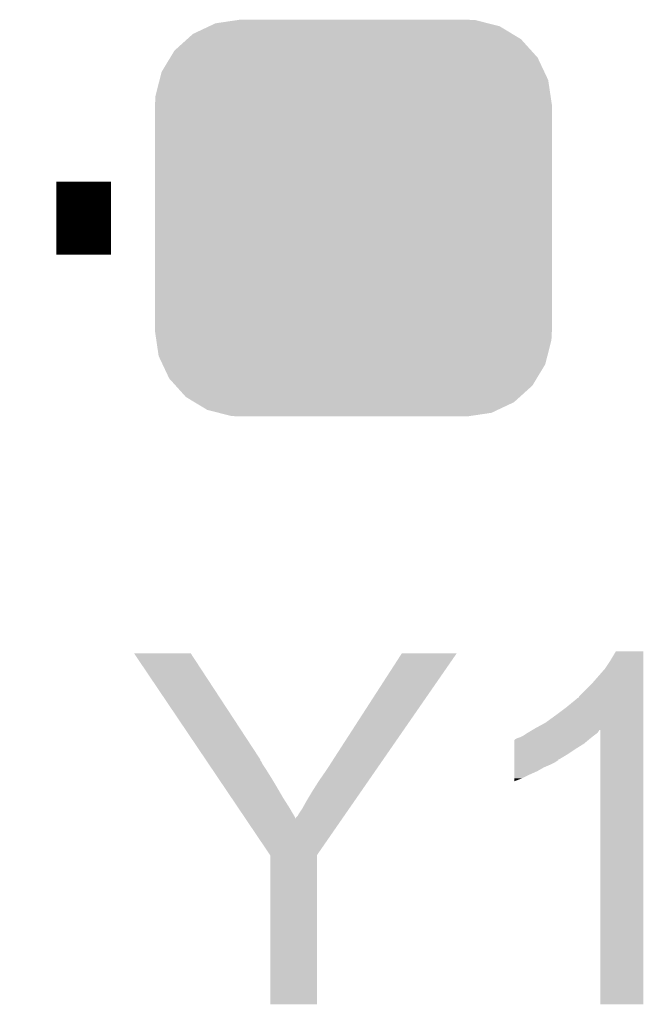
# Model space of a CAD drawing. Extents: x -1.3 to 24.2, y -3.9 to 53.4.
# Tile 20 of 42: x 16.2 to 18, y 13.4 to 16.1. Entities that reach past the tile are written whole.
import ezdxf

# ---------------------------------------------------------------- set-up
doc = ezdxf.new("R2010")
doc.units = 0
doc.layers.get('0').update_dxf_attribs({"linetype": 'CONTINUOUS'})
doc.layers.add('NFC_4_CLICK_V100_GTO', color=11, linetype='CONTINUOUS')
doc.layers.add('NFC_4_CLICK_V100_GTS', color=8, linetype='CONTINUOUS')

# ---------------------------------------------------------------- blocks, each defined once
blk = doc.blocks.new('CUSTOM_62')
for points in [[(-0.383312, 0.541074), (-0.323442, 0.549926), (0.373946, 0.541074), (0.339246, 0.549926)], [(-0.323442, 0.549926), (-0.31496, 0.55118), (0.339246, 0.549926), (0.31496, 0.55118)], [(-0.445816, 0.51162), (-0.400774, 0.532846), (0.441342, 0.51162), (0.406198, 0.532846)], [(-0.400774, 0.532846), (-0.383312, 0.541074), (0.406198, 0.532846), (0.373946, 0.541074)], [(-0.497124, 0.465342), (-0.461888, 0.497124), (0.49401, 0.465342), (0.465342, 0.497124)], [(-0.461888, 0.497124), (-0.445816, 0.51162), (0.465342, 0.497124), (0.441342, 0.51162)], [(-0.508918, 0.445816), (-0.497124, 0.465342), (0.51162, 0.445816), (0.49401, 0.465342)], [(-0.532846, 0.406198), (-0.508918, 0.445816), (0.53029, 0.406198), (0.51162, 0.445816)], [(-0.549926, 0.339246), (-0.538686, 0.383312), (0.54759, 0.339246), (0.541074, 0.383312)], [(-0.538686, 0.383312), (-0.532846, 0.406198), (0.541074, 0.383312), (0.53029, 0.406198)], [(-0.55118, 0.31496), (-0.549926, 0.339246), (0.55118, 0.31496), (0.54759, 0.339246)], [(-0.55118, -0.31496), (-0.55118, 0.31496), (0.55118, -0.31496), (0.55118, 0.31496)], [(-0.547588, -0.339246), (-0.55118, -0.31496), (0.549926, -0.339246), (0.55118, -0.31496)], [(-0.541074, -0.383312), (-0.547588, -0.339246), (0.538684, -0.383312), (0.549926, -0.339246)], [(-0.530288, -0.406198), (-0.541074, -0.383312), (0.532846, -0.406198), (0.538684, -0.383312)], [(-0.51162, -0.445816), (-0.530288, -0.406198), (0.508916, -0.445816), (0.532846, -0.406198)], [(-0.494008, -0.465342), (-0.51162, -0.445816), (0.497124, -0.465342), (0.508916, -0.445816)], [(-0.465342, -0.497124), (-0.494008, -0.465342), (0.461886, -0.497124), (0.497124, -0.465342)], [(-0.44134, -0.51162), (-0.465342, -0.497124), (0.445816, -0.51162), (0.461886, -0.497124)], [(-0.406198, -0.532846), (-0.44134, -0.51162), (0.400772, -0.532846), (0.445816, -0.51162)], [(-0.373944, -0.541074), (-0.406198, -0.532846), (0.383312, -0.541074), (0.400772, -0.532846)], [(-0.339246, -0.549926), (-0.373944, -0.541074), (0.32344, -0.549926), (0.383312, -0.541074)], [(-0.31496, -0.55118), (-0.339246, -0.549926), (0.31496, -0.55118), (0.32344, -0.549926)]]:
    blk.add_solid(points)

msp = doc.modelspace()

# ---------------------------------------------------------------- linework, layer by layer
at = {"layer": 'NFC_4_CLICK_V100_GTO', "const_width": 0.2032}
msp.add_lwpolyline([(16.34236, 15.5702), (16.49476, 15.5702)], dxfattribs=at)
at = {"layer": 'NFC_4_CLICK_V100_GTO'}
for points in [[(17.8816, 14.340838), (17.896838, 14.366218), (17.973038, 14.340838), (17.97304, 14.366218)], [(17.896838, 14.366218), (17.896852, 14.36624), (17.97304, 14.366218), (17.896852, 14.36624)], [(16.558306, 14.36115), (16.5583, 14.361156), (16.715744, 14.36115), (16.5583, 14.361156)], [(16.75693, 14.066516), (16.558306, 14.36115), (16.90878, 14.066516), (16.715744, 14.36115)], [(17.11706, 14.07414), (17.302466, 14.361124), (17.256174, 14.07414), (17.454856, 14.361124)], [(17.302466, 14.361124), (17.30249, 14.36116), (17.454856, 14.361124), (17.30249, 14.36116)], [(17.86636, 14.31798), (17.8816, 14.340838), (17.973038, 14.31798), (17.973038, 14.340838)], [(17.8308, 14.27734), (17.86636, 14.31798), (17.973038, 14.27734), (17.973038, 14.31798)], [(17.795242, 14.24178), (17.8308, 14.27734), (17.973036, 14.24178), (17.973038, 14.27734)], [(17.75968, 14.2113), (17.787618, 14.234158), (17.973036, 14.2113), (17.973036, 14.234158)], [(17.787618, 14.234158), (17.790166, 14.2367), (17.973036, 14.234158), (17.973036, 14.2367)], [(17.790166, 14.2367), (17.792706, 14.236714), (17.973036, 14.2367), (17.973036, 14.236714)], [(17.792706, 14.236714), (17.795242, 14.24178), (17.973036, 14.236714), (17.973036, 14.24178)], [(17.7292, 14.18844), (17.75968, 14.2113), (17.973036, 14.18844), (17.973036, 14.2113)], [(17.701262, 14.16812), (17.7292, 14.18844), (17.973034, 14.16812), (17.973036, 14.18844)], [(17.652148, 14.140178), (17.664838, 14.147792), (17.846038, 14.140178), (17.851116, 14.147792)], [(17.664838, 14.147792), (17.664852, 14.1478), (17.851116, 14.147792), (17.853638, 14.1478)], [(17.664852, 14.1478), (17.67332, 14.15288), (17.973034, 14.1478), (17.973034, 14.15288)], [(17.67332, 14.15288), (17.701262, 14.16812), (17.973034, 14.15288), (17.973034, 14.16812)], [(17.85366, 13.385822), (17.853638, 14.1478), (17.973018, 13.385822), (17.973034, 14.1478)], [(17.614904, 14.1097), (17.614906, 14.119866), (17.807938, 14.1097), (17.820138, 14.119866)], [(17.614906, 14.119866), (17.61744, 14.1224), (17.820138, 14.119866), (17.82318, 14.1224)], [(17.61744, 14.1224), (17.617444, 14.122402), (17.82318, 14.1224), (17.823182, 14.122402)], [(17.617444, 14.122402), (17.622522, 14.12494), (17.823182, 14.122402), (17.826354, 14.12494)], [(17.622522, 14.12494), (17.63014, 14.12748), (17.826354, 14.12494), (17.82953, 14.12748)], [(17.63014, 14.12748), (17.640298, 14.13256), (17.82953, 14.12748), (17.83588, 14.13256)], [(17.640298, 14.13256), (17.640302, 14.132562), (17.83588, 14.13256), (17.835882, 14.132562)], [(17.640302, 14.132562), (17.647918, 14.13764), (17.835882, 14.132562), (17.842652, 14.13764)], [(17.647918, 14.13764), (17.652148, 14.140178), (17.842652, 14.13764), (17.846038, 14.140178)], [(17.614902, 14.08176), (17.614904, 14.097), (17.764762, 14.08176), (17.78762, 14.097)], [(17.614904, 14.097), (17.614904, 14.1097), (17.78762, 14.097), (17.807938, 14.1097)], [(16.758644, 14.063974), (16.75693, 14.066516), (16.908786, 14.063974), (16.90878, 14.066516)], [(16.760354, 14.061436), (16.758644, 14.063974), (16.911322, 14.061436), (16.908786, 14.063974)], [(16.767202, 14.051278), (16.760354, 14.061436), (16.916402, 14.051278), (16.911322, 14.061436)], [(17.0942, 14.03858), (17.11706, 14.07414), (17.231556, 14.03858), (17.256174, 14.07414)], [(17.614902, 14.06652), (17.614902, 14.08176), (17.739356, 14.06652), (17.764762, 14.08176)], [(17.614902, 14.066498), (17.614902, 14.06652), (17.73682, 14.066498), (17.739356, 14.06652)], [(17.614902, 14.063976), (17.614902, 14.066498), (17.736812, 14.063976), (17.73682, 14.066498)], [(17.614902, 14.0589), (17.614902, 14.063976), (17.729198, 14.0589), (17.736812, 14.063976)], [(16.777476, 14.03604), (16.767202, 14.051278), (16.92656, 14.03604), (16.916402, 14.051278)], [(16.791174, 14.01572), (16.777476, 14.03604), (16.93926, 14.01572), (16.92656, 14.03604)], [(17.07134, 14.00556), (17.0942, 14.03858), (17.208696, 14.00556), (17.231556, 14.03858)], [(17.6149, 14.04366), (17.614902, 14.05128), (17.696178, 14.04366), (17.71396, 14.05128)], [(17.6149, 14.0335), (17.6149, 14.04366), (17.678398, 14.0335), (17.696178, 14.04366)], [(17.614902, 14.05128), (17.614902, 14.0589), (17.71396, 14.05128), (17.729198, 14.0589)], [(16.808298, 13.99032), (16.791174, 14.01572), (16.9545, 13.99032), (16.93926, 14.01572)], [(17.6149, 14.02334), (17.6149, 14.0335), (17.65554, 14.02334), (17.678398, 14.0335)], [(17.6149, 14.01318), (17.6149, 14.02334), (17.63522, 14.01318), (17.65554, 14.02334)], [(17.6149, 14.00559), (17.6149, 14.01318), (17.6149, 14.00559), (17.63522, 14.01318)], [(16.828844, 13.95984), (16.808298, 13.99032), (16.97228, 13.95984), (16.9545, 13.99032)], [(17.05356, 13.97762), (17.07134, 14.00556), (17.189354, 13.97762), (17.208696, 14.00556)], [(16.84768, 13.9319), (16.828844, 13.95984), (16.99006, 13.9319), (16.97228, 13.95984)], [(17.025618, 13.929358), (17.03832, 13.95222), (17.155942, 13.929358), (17.171768, 13.95222)], [(17.03832, 13.95222), (17.05356, 13.97762), (17.171768, 13.95222), (17.189354, 13.97762)], [(16.868172, 13.901502), (16.84768, 13.9319), (17.00784, 13.901502), (16.99006, 13.9319)], [(17.015462, 13.914122), (17.025618, 13.929358), (17.145394, 13.914122), (17.155942, 13.929358)], [(16.936716, 13.799826), (16.868172, 13.901502), (17.066266, 13.799826), (17.136656, 13.901502)], [(17.00784, 13.901502), (17.007846, 13.903966), (17.136656, 13.901502), (17.138362, 13.903966)], [(17.007846, 13.903966), (17.012922, 13.909044), (17.138362, 13.903966), (17.141878, 13.909044)], [(17.012922, 13.909044), (17.015462, 13.914122), (17.141878, 13.909044), (17.145394, 13.914122)], [(16.936718, 13.799816), (16.936716, 13.799826), (17.06626, 13.799816), (17.066266, 13.799826)], [(16.93672, 13.385822), (16.936718, 13.799816), (17.066238, 13.385822), (17.06626, 13.799816)], [(17.066238, 13.3858), (16.93672, 13.385822), (17.066238, 13.3858), (17.066238, 13.385822)], [(17.973018, 13.3858), (17.85366, 13.385822), (17.973018, 13.3858), (17.973018, 13.385822)]]:
    msp.add_solid(points, dxfattribs=at)

# ---------------------------------------------------------------- block references
at = {"layer": 'NFC_4_CLICK_V100_GTS'}
msp.add_blockref('CUSTOM_62', (17.16786, 15.5702), dxfattribs=at)

doc.saveas('drawing.dxf')
